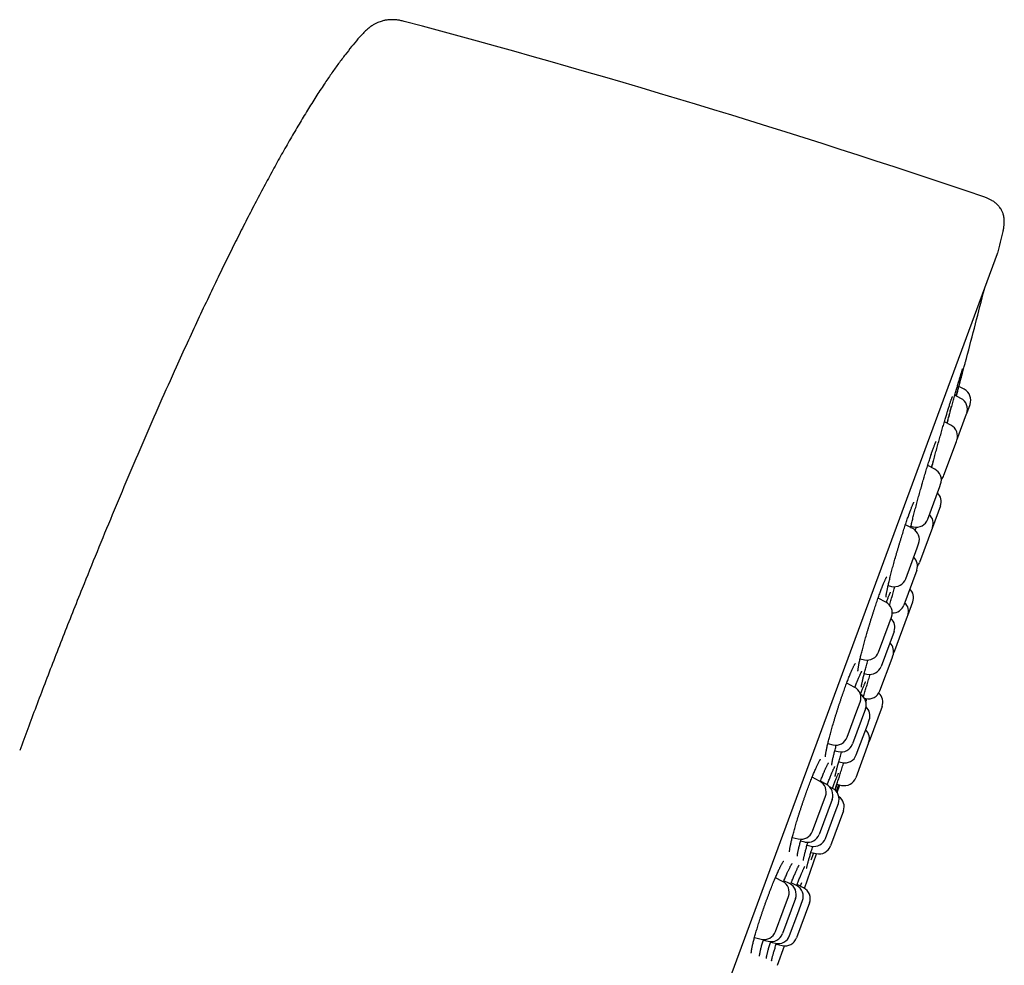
# Model space of a CAD drawing. Header units: millimetres. Extents: x 8 to 806, y 12 to 1720.
# Tile 127 of 128: x 765 to 806, y 1567 to 1606. Entities that reach past the tile are written whole.
import ezdxf

# ---------------------------------------------------------------- set-up
doc = ezdxf.new("R2010")
doc.units = ezdxf.units.MM

msp = doc.modelspace()

# ---------------------------------------------------------------- linework, layer by layer
at = {"color": 7, "linetype": 'Continuous', "lineweight": 30}
for p, q in [((782.436, 1534.474), (805.244, 1596.302)), ((803.877, 1590.741), (803.658, 1590.854)), ((803.741, 1590.37), (803.495, 1590.497)), ((803.981, 1589.753), (804.117, 1590.123)), ((803.575, 1588.652), (803.977, 1589.742)), ((803.977, 1589.742), (803.981, 1589.753)), ((803.335, 1589.27), (803.066, 1589.408)), ((803.046, 1587.219), (803.559, 1588.609)), ((803.559, 1588.609), (803.575, 1588.652)), ((802.672, 1587.473), (802.384, 1587.621)), ((802.383, 1585.422), (802.876, 1586.759)), ((802.876, 1586.759), (802.912, 1586.855)), ((802.904, 1585.967), (802.576, 1585.078)), ((801.772, 1585.034), (801.47, 1585.189)), ((801.698, 1585.133), (801.8, 1585.109)), ((802.576, 1585.078), (802.047, 1583.645)), ((801.95, 1584.249), (802.012, 1584.416)), ((801.484, 1582.984), (801.95, 1584.249)), ((801.935, 1583.339), (801.406, 1581.906)), ((800.763, 1582.702), (800.9, 1582.67)), ((800.663, 1582.027), (800.353, 1582.187)), ((801.566, 1581.472), (801.773, 1582.035)), ((801.557, 1581.448), (801.566, 1581.472)), ((800.375, 1579.977), (800.809, 1581.154)), ((800.809, 1581.154), (800.903, 1581.41)), ((801.037, 1580.039), (801.557, 1581.448)), ((801.007, 1580.826), (800.479, 1579.393)), ((799.617, 1579.704), (799.791, 1579.663)), ((800.429, 1578.39), (800.922, 1579.727)), ((800.922, 1579.727), (800.957, 1579.823)), ((799.788, 1579.104), (799.895, 1579.079)), ((799.378, 1578.544), (799.066, 1578.705)), ((799.486, 1577.569), (799.618, 1577.927)), ((799.788, 1578.089), (799.845, 1578.076)), ((799.834, 1578.079), (799.818, 1578.033)), ((799.09, 1576.494), (799.486, 1577.569)), ((799.835, 1577.648), (799.307, 1576.215)), ((800.514, 1577.753), (799.985, 1576.32)), ((799.912, 1576.989), (799.989, 1577.199)), ((799.46, 1575.766), (799.912, 1576.989)), ((798.296, 1576.23), (798.506, 1576.18)), ((799.965, 1576.266), (799.436, 1574.833)), ((799.974, 1576.293), (799.985, 1576.32)), ((798.58, 1575.935), (798.723, 1575.902)), ((798.742, 1575.484), (798.877, 1575.452)), ((797.956, 1574.691), (797.649, 1574.849)), ((798.229, 1574.563), (797.99, 1574.686)), ((798.487, 1574.396), (798.367, 1574.458)), ((798.669, 1574.562), (798.852, 1574.519)), ((798.678, 1574.223), (798.782, 1574.536)), ((798.469, 1573.945), (797.941, 1572.512)), ((798.023, 1573.602), (798.197, 1574.073)), ((797.668, 1572.64), (798.023, 1573.602)), ((798.199, 1572.346), (798.595, 1573.42)), ((798.933, 1573.47), (798.405, 1572.037)), ((798.595, 1573.42), (798.728, 1573.779)), ((796.839, 1572.384), (797.084, 1572.327)), ((797.18, 1572.24), (797.357, 1572.199)), ((797.446, 1572.072), (797.615, 1572.032)), ((797.346, 1570.296), (797.836, 1571.72)), ((797.603, 1571.774), (797.821, 1571.723)), ((796.441, 1570.584), (796.146, 1570.736)), ((796.729, 1570.496), (796.499, 1570.615)), ((797.018, 1570.414), (796.795, 1570.529)), ((797.303, 1570.32), (797.036, 1570.458)), ((797.211, 1570.531), (797.167, 1570.39)), ((796.969, 1569.879), (796.44, 1568.446)), ((796.463, 1569.374), (796.682, 1569.966)), ((797.063, 1569.265), (797.258, 1569.796)), ((796.153, 1568.533), (796.463, 1569.374)), ((797.544, 1569.703), (797.015, 1568.27)), ((796.73, 1568.363), (797.063, 1569.265)), ((795.293, 1568.285), (795.569, 1568.22)), ((795.649, 1568.181), (795.857, 1568.132)), ((795.945, 1568.097), (796.146, 1568.05)), ((796.181, 1568.015), (796.431, 1567.956)), ((796.234, 1567.148), (796.519, 1567.943))]:
    msp.add_line(p, q, dxfattribs=at)
at = {"color": 7, "linetype": 'Continuous', "lineweight": 30, "flags": 128}
msp.add_lwpolyline([(800.984, 1579.936), (801.01, 1579.979), (801.037, 1580.039)], dxfattribs=at)
at = {"color": 7, "linetype": 'Continuous', "lineweight": 30}
for centre, radius, start, end in [((686.065, 1249.795), 368.446, 71.21885, 75.07618), ((514.084, 1668.589), 300, 346.06114, 346.23394), ((805.056, 1596.371), 0.2, 339.7512, 346.0611), ((513.926, 1668.647), 300, 345.19732, 345.75779), ((803.648, 1590.296), 0.5, 339.7512, 62.7512), ((803.512, 1589.926), 0.5, 339.7512, 62.7512), ((803.106, 1588.825), 0.5, 339.7512, 62.7512), ((802.443, 1587.028), 0.5, 339.7512, 62.7512), ((802.577, 1587.392), 0.5, 316.9175, 339.7512), ((802.435, 1586.14), 0.5, 339.7512, 46.173), ((802.107, 1585.251), 0.5, 339.7512, 46.173), ((801.914, 1585.595), 0.5, 256.7512, 339.7512), ((801.543, 1584.59), 0.5, 339.7512, 62.7512), ((801.465, 1583.512), 0.5, 339.7512, 46.173), ((801.578, 1583.818), 0.5, 320.7015, 339.7512), ((801.015, 1583.157), 0.5, 256.7512, 339.7512), ((801.304, 1582.208), 0.5, 339.7512, 46.173), ((800.434, 1581.583), 0.5, 339.7512, 62.7512), ((800.937, 1582.079), 0.5, 269.9797, 339.7512), ((801.097, 1581.645), 0.5, 339.7512, 46.173), ((800.538, 1580.999), 0.5, 339.7512, 46.173), ((800.488, 1579.996), 0.5, 339.7512, 46.173), ((799.905, 1580.15), 0.5, 256.7512, 339.7512), ((800.01, 1579.566), 0.5, 256.7512, 339.7512), ((799.149, 1578.1), 0.5, 339.7512, 62.7512), ((799.366, 1577.821), 0.5, 339.7512, 58.5924), ((799.959, 1578.563), 0.5, 256.7512, 339.7512), ((800.044, 1577.926), 0.5, 339.7512, 47.5503), ((799.52, 1577.372), 0.5, 339.7512, 47.2679), ((799.496, 1576.439), 0.5, 339.7512, 46.173), ((798.621, 1576.667), 0.5, 256.7512, 339.7512), ((798.838, 1576.388), 0.5, 256.7512, 339.7512), ((798.991, 1575.939), 0.5, 256.7512, 339.7512), ((797.728, 1574.246), 0.5, 339.7512, 62.7512), ((798.967, 1575.006), 0.5, 256.7512, 339.7512), ((798, 1574.118), 0.5, 339.7512, 62.7512), ((798.258, 1573.952), 0.5, 339.7512, 62.7512), ((798.464, 1573.643), 0.5, 339.7512, 55.4446), ((797.199, 1572.813), 0.5, 256.7512, 339.7512), ((797.472, 1572.685), 0.5, 256.7512, 339.7512), ((797.73, 1572.519), 0.5, 256.7512, 339.7512), ((797.936, 1572.21), 0.5, 256.7512, 339.7512), ((796.212, 1570.139), 0.5, 339.7512, 62.7512), ((796.5, 1570.052), 0.5, 339.7512, 62.7512), ((796.789, 1569.969), 0.5, 339.7512, 62.7512), ((797.074, 1569.876), 0.5, 339.7512, 62.7512), ((795.684, 1568.706), 0.5, 256.7512, 339.7512), ((795.971, 1568.619), 0.5, 256.7512, 339.7512), ((796.261, 1568.536), 0.5, 256.7512, 339.7512), ((796.546, 1568.443), 0.5, 256.7512, 339.7512)]:
    msp.add_arc(centre, radius, start, end, dxfattribs=at)
for points, knots in [([(780.953, 1605.813), (780.899, 1605.826), (780.798, 1605.85), (780.654, 1605.872), (780.527, 1605.881), (780.417, 1605.882), (780.323, 1605.876), (780.244, 1605.867), (780.176, 1605.856), (780.112, 1605.843), (780.042, 1605.825), (779.959, 1605.799), (779.865, 1605.763), (779.761, 1605.714), (779.647, 1605.648), (779.523, 1605.563), (779.392, 1605.454), (779.309, 1605.367), (779.264, 1605.321)], [0, 0, 0, 0, 0.089237, 0.167198, 0.235136, 0.294016, 0.344544, 0.387207, 0.422321, 0.454319, 0.493229, 0.539532, 0.593421, 0.655281, 0.725748, 0.805764, 0.896623, 1, 1, 1, 1]), ([(779.265, 1605.32), (779.195, 1605.244), (779.034, 1605.068), (778.791, 1604.775), (778.527, 1604.44), (778.259, 1604.082), (777.986, 1603.7), (777.69, 1603.267), (777.371, 1602.78), (777.029, 1602.238), (776.682, 1601.666), (776.33, 1601.067), (775.973, 1600.442), (775.612, 1599.792), (775.248, 1599.119), (774.88, 1598.424), (774.51, 1597.708), (774.138, 1596.973), (773.764, 1596.221), (773.365, 1595.405), (772.944, 1594.526), (772.5, 1593.583), (772.057, 1592.625), (771.537, 1591.483), (770.945, 1590.157), (770.286, 1588.647), (769.636, 1587.128), (768.998, 1585.607), (768.374, 1584.093), (767.832, 1582.754), (767.368, 1581.591), (766.979, 1580.606), (766.602, 1579.636), (766.235, 1578.684), (765.88, 1577.753), (765.538, 1576.844), (765.317, 1576.245), (765.208, 1575.95)], [0, 0, 0, 0, 0.009465, 0.021944, 0.034928, 0.048618, 0.062996, 0.078042, 0.096797, 0.116433, 0.136912, 0.158194, 0.180238, 0.203004, 0.226449, 0.25053, 0.275205, 0.300431, 0.326163, 0.352359, 0.383766, 0.415682, 0.448035, 0.480752, 0.530851, 0.581361, 0.632024, 0.682585, 0.732786, 0.782368, 0.815283, 0.847721, 0.879603, 0.910852, 0.941387, 0.971129, 1, 1, 1, 1]), ([(805.467, 1597.201), (805.477, 1597.247), (805.497, 1597.334), (805.514, 1597.457), (805.52, 1597.566), (805.519, 1597.662), (805.512, 1597.751), (805.498, 1597.833), (805.48, 1597.906), (805.46, 1597.966), (805.437, 1598.023), (805.408, 1598.083), (805.368, 1598.152), (805.313, 1598.227), (805.24, 1598.308), (805.145, 1598.391), (805.039, 1598.463), (804.927, 1598.525), (804.814, 1598.577), (804.731, 1598.607), (804.688, 1598.623)], [0, 0, 0, 0, 0.077515, 0.145428, 0.204956, 0.257139, 0.302834, 0.351852, 0.392783, 0.426285, 0.456358, 0.492772, 0.536186, 0.587015, 0.646076, 0.714695, 0.79478, 0.855773, 0.923849, 1, 1, 1, 1]), ([(803.728, 1591.112), (803.73, 1591.119), (803.745, 1591.174), (803.771, 1591.271), (803.806, 1591.399), (803.838, 1591.517), (803.867, 1591.624), (803.893, 1591.718), (803.915, 1591.8), (803.933, 1591.869), (803.948, 1591.924), (803.96, 1591.965), (803.967, 1591.99), (803.97, 1592.002), (803.969, 1592), (803.969, 1592)], [0, 0, 0, 0, 0.014035, 0.100063, 0.18609, 0.274631, 0.363173, 0.449025, 0.534877, 0.623241, 0.711606, 0.797224, 0.88284, 0.970948, 1, 1, 1, 1]), ([(803.819, 1591.534), (803.818, 1591.531), (803.813, 1591.509), (803.798, 1591.445), (803.773, 1591.339), (803.741, 1591.21), (803.703, 1591.061), (803.659, 1590.893), (803.611, 1590.707), (803.573, 1590.564), (803.551, 1590.482), (803.548, 1590.47)], [0, 0, 0, 0, 0.022107, 0.158368, 0.294308, 0.430676, 0.566611, 0.703125, 0.840075, 0.976589, 1, 1, 1, 1]), ([(803.774, 1591.456), (803.777, 1591.465), (803.784, 1591.489), (803.795, 1591.52), (803.804, 1591.549), (803.811, 1591.57), (803.815, 1591.581), (803.817, 1591.586), (803.817, 1591.586), (803.817, 1591.586)], [0, 0, 0, 0, 0.1151878, 0.3190458, 0.5189785, 0.6901283, 0.8418051, 0.9646408, 1, 1, 1, 1]), ([(803.579, 1590.793), (803.581, 1590.799), (803.6, 1590.867), (803.636, 1590.99), (803.682, 1591.149), (803.723, 1591.287), (803.755, 1591.393), (803.77, 1591.443), (803.776, 1591.463)], [0, 0, 0, 0, 0.021229, 0.230364, 0.440172, 0.649313, 0.858017, 1, 1, 1, 1]), ([(803.179, 1589.35), (803.194, 1589.406), (803.23, 1589.538), (803.287, 1589.748), (803.35, 1589.977), (803.412, 1590.198), (803.471, 1590.409), (803.527, 1590.609), (803.562, 1590.731), (803.579, 1590.793)], [0, 0, 0, 0, 0.110147, 0.260699, 0.41172, 0.562254, 0.708028, 0.854232, 1, 1, 1, 1]), ([(803.553, 1590.467), (803.557, 1590.482), (803.575, 1590.551), (803.607, 1590.669), (803.649, 1590.822), (803.689, 1590.97), (803.715, 1591.065), (803.728, 1591.112)], [0, 0, 0, 0, 0.065004, 0.29568, 0.526359, 0.763182, 1, 1, 1, 1]), ([(803.205, 1589.868), (803.206, 1589.874), (803.217, 1589.909), (803.236, 1589.968), (803.26, 1590.045), (803.283, 1590.116), (803.304, 1590.182), (803.324, 1590.242), (803.342, 1590.295), (803.358, 1590.341), (803.372, 1590.38), (803.384, 1590.41), (803.392, 1590.431), (803.398, 1590.443), (803.4, 1590.449), (803.4, 1590.449), (803.4, 1590.449)], [0, 0, 0, 0, 0.017235, 0.103408, 0.190021, 0.276983, 0.36416, 0.45133, 0.538194, 0.624385, 0.709379, 0.792365, 0.862645, 0.925528, 0.97871, 1, 1, 1, 1]), ([(803.342, 1590.04), (803.342, 1590.04), (803.332, 1589.995), (803.305, 1589.886), (803.262, 1589.713), (803.217, 1589.535), (803.184, 1589.411), (803.17, 1589.355)], [0, 0, 0, 0, 0.000284, 0.261356, 0.523573, 0.786628, 1, 1, 1, 1]), ([(802.547, 1587.537), (802.552, 1587.555), (802.574, 1587.639), (802.617, 1587.802), (802.676, 1588.024), (802.739, 1588.252), (802.802, 1588.483), (802.866, 1588.713), (802.931, 1588.939), (802.993, 1589.159), (803.054, 1589.367), (803.11, 1589.557), (803.145, 1589.671), (803.161, 1589.725)], [0, 0, 0, 0, 0.025946, 0.124977, 0.224107, 0.323552, 0.422679, 0.521661, 0.620953, 0.719924, 0.816581, 0.913529, 1, 1, 1, 1]), ([(803.16, 1589.72), (803.161, 1589.725), (803.164, 1589.735), (803.167, 1589.746), (803.169, 1589.752)], [0, 0, 0, 0, 0.422742, 1, 1, 1, 1]), ([(803.169, 1589.752), (803.174, 1589.768), (803.186, 1589.808), (803.198, 1589.845), (803.205, 1589.868)], [0, 0, 0, 0, 0.397536, 1, 1, 1, 1]), ([(802.503, 1587.996), (802.508, 1588.011), (802.523, 1588.055), (802.546, 1588.124), (802.572, 1588.201), (802.596, 1588.273), (802.62, 1588.339), (802.642, 1588.399), (802.662, 1588.452), (802.68, 1588.499), (802.696, 1588.538), (802.708, 1588.569), (802.718, 1588.59), (802.725, 1588.603), (802.728, 1588.609), (802.728, 1588.609), (802.728, 1588.609)], [0, 0, 0, 0, 0.043978, 0.127204, 0.210674, 0.294496, 0.378551, 0.462633, 0.54643, 0.629559, 0.711467, 0.791329, 0.859002, 0.920139, 0.973075, 1, 1, 1, 1]), ([(802.171, 1586.909), (802.182, 1586.946), (802.204, 1587.023), (802.238, 1587.138), (802.273, 1587.254), (802.307, 1587.369), (802.341, 1587.481), (802.375, 1587.589), (802.407, 1587.695), (802.439, 1587.795), (802.469, 1587.89), (802.49, 1587.956), (802.501, 1587.99), (802.503, 1587.996)], [0, 0, 0, 0, 0.092236, 0.191473, 0.291092, 0.390932, 0.490805, 0.59051, 0.689894, 0.788823, 0.887186, 0.978774, 1, 1, 1, 1]), ([(802.603, 1587.813), (802.603, 1587.812), (802.588, 1587.751), (802.565, 1587.661), (802.54, 1587.568), (802.534, 1587.544)], [0, 0, 0, 0, 0.008324, 0.747923, 1, 1, 1, 1]), ([(801.968, 1586.188), (801.978, 1586.224), (802.008, 1586.335), (802.061, 1586.525), (802.119, 1586.731), (802.156, 1586.858), (802.171, 1586.91)], [0, 0, 0, 0, 0.153611, 0.470461, 0.786294, 1, 1, 1, 1]), ([(800.677, 1582.228), (800.677, 1582.228), (800.677, 1582.228), (800.677, 1582.235), (800.678, 1582.248), (800.68, 1582.268), (800.684, 1582.297), (800.689, 1582.334), (800.696, 1582.379), (800.706, 1582.431), (800.717, 1582.49), (800.731, 1582.556), (800.747, 1582.628), (800.764, 1582.706), (800.783, 1582.788), (800.804, 1582.875), (800.827, 1582.967), (800.851, 1583.064), (800.877, 1583.166), (800.905, 1583.273), (800.934, 1583.382), (800.964, 1583.496), (800.996, 1583.611), (801.028, 1583.728), (801.061, 1583.846), (801.095, 1583.965), (801.129, 1584.083), (801.164, 1584.201), (801.199, 1584.319), (801.234, 1584.436), (801.269, 1584.553), (801.305, 1584.67), (801.341, 1584.785), (801.377, 1584.899), (801.412, 1585.01), (801.447, 1585.119), (801.481, 1585.223), (801.515, 1585.324), (801.547, 1585.42), (801.578, 1585.509), (801.603, 1585.579), (801.626, 1585.646), (801.65, 1585.711), (801.676, 1585.782), (801.702, 1585.848), (801.725, 1585.908), (801.747, 1585.962), (801.767, 1586.009), (801.784, 1586.048), (801.799, 1586.079), (801.81, 1586.1), (801.817, 1586.114), (801.821, 1586.121), (801.822, 1586.121), (801.822, 1586.121)], [0, 0, 0, 0, 0.006595, 0.018887, 0.033052, 0.048994, 0.066448, 0.085066, 0.104514, 0.124516, 0.144865, 0.16541, 0.186041, 0.206669, 0.227233, 0.247656, 0.268225, 0.289044, 0.310073, 0.331269, 0.352583, 0.373964, 0.395353, 0.416688, 0.437918, 0.459004, 0.479912, 0.500618, 0.521209, 0.541993, 0.562931, 0.584003, 0.60518, 0.62643, 0.647717, 0.668996, 0.690227, 0.711377, 0.732417, 0.753321, 0.77291, 0.783766, 0.804257, 0.824795, 0.845394, 0.866007, 0.886558, 0.906951, 0.927047, 0.946642, 0.963316, 0.978504, 0.991863, 1, 1, 1, 1]), ([(801.685, 1585.079), (801.686, 1585.082), (801.692, 1585.109), (801.705, 1585.165), (801.725, 1585.247), (801.746, 1585.335), (801.769, 1585.428), (801.793, 1585.526), (801.82, 1585.629), (801.847, 1585.736), (801.876, 1585.846), (801.906, 1585.959), (801.937, 1586.074), (801.958, 1586.151), (801.968, 1586.189)], [0, 0, 0, 0, 0.011906, 0.100114, 0.187676, 0.275599, 0.364624, 0.454583, 0.545296, 0.636561, 0.72816, 0.819868, 0.911387, 1, 1, 1, 1]), ([(801.877, 1584.956), (801.885, 1584.981), (801.899, 1585.03), (801.913, 1585.077), (801.92, 1585.1)], [0, 0, 0, 0, 0.521417, 1, 1, 1, 1]), ([(799.528, 1579.199), (799.528, 1579.199), (799.528, 1579.2), (799.528, 1579.21), (799.529, 1579.226), (799.531, 1579.25), (799.535, 1579.282), (799.54, 1579.322), (799.548, 1579.369), (799.558, 1579.424), (799.57, 1579.487), (799.584, 1579.555), (799.6, 1579.629), (799.619, 1579.709), (799.638, 1579.794), (799.66, 1579.883), (799.684, 1579.977), (799.709, 1580.075), (799.736, 1580.178), (799.765, 1580.285), (799.795, 1580.396), (799.827, 1580.51), (799.86, 1580.626), (799.894, 1580.744), (799.928, 1580.862), (799.964, 1580.981), (799.999, 1581.1), (800.035, 1581.217), (800.071, 1581.334), (800.108, 1581.45), (800.145, 1581.566), (800.182, 1581.681), (800.219, 1581.794), (800.256, 1581.906), (800.293, 1582.015), (800.33, 1582.121), (800.365, 1582.223), (800.4, 1582.321), (800.434, 1582.414), (800.466, 1582.502), (800.49, 1582.565), (800.508, 1582.612), (800.526, 1582.658), (800.55, 1582.718), (800.576, 1582.784), (800.602, 1582.843), (800.625, 1582.897), (800.646, 1582.944), (800.666, 1582.983), (800.681, 1583.014), (800.694, 1583.036), (800.702, 1583.05), (800.707, 1583.058), (800.708, 1583.058), (800.708, 1583.058)], [0, 0, 0, 0, 0.011146, 0.024214, 0.039046, 0.055506, 0.073333, 0.092214, 0.111855, 0.132016, 0.15251, 0.173198, 0.193978, 0.214763, 0.23549, 0.256063, 0.276668, 0.297534, 0.318625, 0.339897, 0.361303, 0.382793, 0.404312, 0.425791, 0.44718, 0.468434, 0.489517, 0.510401, 0.531087, 0.551925, 0.572925, 0.594066, 0.615323, 0.636662, 0.658048, 0.679439, 0.700789, 0.722061, 0.743223, 0.764246, 0.785104, 0.790885, 0.801796, 0.822322, 0.842875, 0.86345, 0.883973, 0.90435, 0.924446, 0.944063, 0.96087, 0.976297, 0.990038, 1, 1, 1, 1]), ([(800.688, 1582.009), (800.69, 1582.015), (800.702, 1582.047), (800.722, 1582.099), (800.747, 1582.165), (800.77, 1582.224), (800.792, 1582.277), (800.811, 1582.323), (800.829, 1582.361), (800.843, 1582.391), (800.853, 1582.412), (800.86, 1582.425), (800.864, 1582.431), (800.864, 1582.431), (800.864, 1582.431)], [0, 0, 0, 0, 0.025435, 0.128399, 0.231692, 0.335104, 0.438247, 0.540647, 0.641611, 0.740102, 0.823711, 0.899477, 0.965508, 1, 1, 1, 1]), ([(800.825, 1581.895), (800.828, 1581.906), (800.839, 1581.95), (800.862, 1582.031), (800.891, 1582.138), (800.921, 1582.245), (800.942, 1582.318), (800.952, 1582.353)], [0, 0, 0, 0, 0.077876, 0.311607, 0.546677, 0.782534, 1, 1, 1, 1]), ([(800.951, 1582.35), (800.962, 1582.389), (800.99, 1582.489), (801.021, 1582.595), (801.04, 1582.661)], [0, 0, 0, 0, 0.380426, 1, 1, 1, 1]), ([(798.198, 1575.686), (798.198, 1575.686), (798.198, 1575.686), (798.198, 1575.693), (798.198, 1575.707), (798.199, 1575.729), (798.202, 1575.759), (798.207, 1575.796), (798.214, 1575.842), (798.224, 1575.895), (798.235, 1575.955), (798.249, 1576.022), (798.264, 1576.095), (798.282, 1576.174), (798.302, 1576.257), (798.324, 1576.346), (798.348, 1576.438), (798.373, 1576.534), (798.4, 1576.635), (798.429, 1576.741), (798.46, 1576.85), (798.492, 1576.963), (798.526, 1577.078), (798.561, 1577.195), (798.597, 1577.313), (798.633, 1577.432), (798.671, 1577.551), (798.708, 1577.668), (798.746, 1577.785), (798.784, 1577.9), (798.822, 1578.015), (798.86, 1578.129), (798.899, 1578.242), (798.938, 1578.353), (798.977, 1578.461), (799.015, 1578.567), (799.052, 1578.669), (799.089, 1578.768), (799.125, 1578.861), (799.16, 1578.95), (799.193, 1579.033), (799.217, 1579.092), (799.235, 1579.136), (799.253, 1579.178), (799.277, 1579.233), (799.304, 1579.293), (799.329, 1579.347), (799.352, 1579.394), (799.373, 1579.434), (799.39, 1579.466), (799.404, 1579.488), (799.413, 1579.504), (799.419, 1579.512), (799.422, 1579.515), (799.421, 1579.514), (799.421, 1579.514)], [0, 0, 0, 0, 0.007804, 0.020439, 0.034768, 0.050724, 0.068104, 0.086631, 0.106025, 0.126037, 0.146471, 0.167174, 0.188031, 0.208951, 0.229855, 0.25069, 0.271358, 0.292066, 0.313033, 0.334222, 0.35559, 0.377091, 0.398673, 0.420282, 0.441848, 0.463319, 0.484653, 0.505812, 0.52677, 0.547537, 0.568457, 0.589538, 0.61076, 0.632097, 0.653514, 0.674976, 0.696437, 0.717851, 0.73918, 0.760388, 0.781443, 0.802317, 0.807835, 0.818785, 0.839299, 0.859814, 0.88029, 0.90064, 0.920738, 0.940401, 0.957409, 0.973152, 0.987334, 0.99981, 1, 1, 1, 1]), ([(799.667, 1578.543), (799.667, 1578.543), (799.667, 1578.542), (799.667, 1578.546), (799.668, 1578.556), (799.67, 1578.573), (799.674, 1578.597), (799.679, 1578.63), (799.686, 1578.671), (799.696, 1578.72), (799.708, 1578.775), (799.722, 1578.838), (799.738, 1578.906), (799.756, 1578.981), (799.776, 1579.06), (799.798, 1579.145), (799.821, 1579.234), (799.846, 1579.328), (799.873, 1579.427), (799.902, 1579.53), (799.923, 1579.606), (799.935, 1579.649), (799.937, 1579.654)], [0, 0, 0, 0, 0.003894, 0.036547, 0.074792, 0.118609, 0.167365, 0.220038, 0.275545, 0.332967, 0.391607, 0.450964, 0.510679, 0.570484, 0.630158, 0.689577, 0.748656, 0.808365, 0.868745, 0.929681, 0.991047, 1, 1, 1, 1]), ([(799.403, 1578.526), (799.411, 1578.547), (799.43, 1578.599), (799.459, 1578.673), (799.481, 1578.73), (799.497, 1578.771), (799.514, 1578.813), (799.537, 1578.872), (799.564, 1578.937), (799.589, 1578.995), (799.612, 1579.048), (799.633, 1579.093), (799.652, 1579.131), (799.667, 1579.161), (799.678, 1579.182), (799.686, 1579.194), (799.69, 1579.201), (799.69, 1579.201), (799.69, 1579.201)], [0, 0, 0, 0, 0.0555105, 0.1348792, 0.2086228, 0.2211573, 0.2623976, 0.3400159, 0.4177438, 0.4955673, 0.5732031, 0.6502926, 0.7263055, 0.8004539, 0.8635482, 0.9210316, 0.971676, 1, 1, 1, 1]), ([(799.784, 1578.24), (799.793, 1578.274), (799.82, 1578.368), (799.87, 1578.538), (799.932, 1578.746), (799.985, 1578.925), (800.019, 1579.035), (800.03, 1579.07)], [0, 0, 0, 0, 0.140231, 0.387332, 0.635411, 0.884301, 1, 1, 1, 1]), ([(799.632, 1578.241), (799.633, 1578.244), (799.644, 1578.275), (799.664, 1578.329), (799.692, 1578.404), (799.719, 1578.472), (799.743, 1578.535), (799.766, 1578.591), (799.787, 1578.64), (799.805, 1578.682), (799.82, 1578.715), (799.831, 1578.739), (799.839, 1578.755), (799.844, 1578.764), (799.845, 1578.765), (799.845, 1578.766)], [0, 0, 0, 0, 0.009396, 0.102049, 0.194977, 0.288003, 0.38084, 0.473196, 0.564692, 0.654815, 0.742824, 0.818469, 0.887724, 0.948515, 1, 1, 1, 1]), ([(799.754, 1578.136), (799.756, 1578.143), (799.766, 1578.178), (799.777, 1578.216), (799.785, 1578.245)], [0, 0, 0, 0, 0.21911, 1, 1, 1, 1]), ([(799.849, 1577.936), (799.85, 1577.938), (799.864, 1577.983), (799.878, 1578.027), (799.892, 1578.068)], [0, 0, 0, 0, 0.041375, 1, 1, 1, 1]), ([(798.456, 1575.348), (798.456, 1575.348), (798.456, 1575.348), (798.456, 1575.353), (798.457, 1575.365), (798.459, 1575.384), (798.463, 1575.412), (798.468, 1575.447), (798.476, 1575.49), (798.486, 1575.541), (798.498, 1575.599), (798.513, 1575.664), (798.53, 1575.735), (798.548, 1575.811), (798.569, 1575.893), (798.592, 1575.979), (798.616, 1576.07), (798.633, 1576.134), (798.643, 1576.169), (798.644, 1576.171)], [0, 0, 0, 0, 0.016027, 0.057667, 0.105707, 0.159973, 0.219685, 0.283726, 0.350952, 0.420387, 0.491278, 0.563065, 0.635334, 0.707778, 0.780108, 0.852171, 0.923632, 0.995432, 1, 1, 1, 1]), ([(798.594, 1574.878), (798.594, 1574.878), (798.594, 1574.877), (798.595, 1574.882), (798.596, 1574.892), (798.599, 1574.909), (798.603, 1574.935), (798.61, 1574.968), (798.619, 1575.01), (798.63, 1575.058), (798.643, 1575.114), (798.659, 1575.176), (798.676, 1575.244), (798.696, 1575.317), (798.718, 1575.397), (798.742, 1575.483), (798.767, 1575.574), (798.795, 1575.67), (798.824, 1575.77), (798.846, 1575.845), (798.858, 1575.887), (798.86, 1575.892)], [0, 0, 0, 0, 0.007694, 0.042929, 0.084369, 0.13181, 0.184336, 0.240649, 0.299493, 0.359871, 0.421086, 0.482669, 0.544085, 0.605737, 0.668314, 0.731656, 0.79561, 0.860018, 0.924713, 0.98953, 1, 1, 1, 1]), ([(796.728, 1571.795), (796.728, 1571.796), (796.728, 1571.796), (796.727, 1571.804), (796.728, 1571.819), (796.729, 1571.841), (796.732, 1571.872), (796.738, 1571.91), (796.745, 1571.957), (796.754, 1572.01), (796.766, 1572.071), (796.781, 1572.139), (796.797, 1572.213), (796.816, 1572.292), (796.837, 1572.376), (796.86, 1572.465), (796.884, 1572.558), (796.911, 1572.654), (796.939, 1572.755), (796.97, 1572.86), (797.002, 1572.969), (797.035, 1573.081), (797.07, 1573.196), (797.107, 1573.313), (797.144, 1573.431), (797.183, 1573.549), (797.222, 1573.668), (797.261, 1573.786), (797.301, 1573.902), (797.34, 1574.017), (797.38, 1574.13), (797.42, 1574.243), (797.46, 1574.354), (797.501, 1574.463), (797.541, 1574.571), (797.581, 1574.675), (797.62, 1574.776), (797.659, 1574.873), (797.696, 1574.965), (797.732, 1575.052), (797.767, 1575.134), (797.798, 1575.205), (797.822, 1575.26), (797.846, 1575.311), (797.87, 1575.363), (797.897, 1575.417), (797.922, 1575.466), (797.944, 1575.507), (797.963, 1575.541), (797.979, 1575.566), (797.99, 1575.582), (797.997, 1575.591), (798.001, 1575.595), (798, 1575.594), (798, 1575.594)], [0, 0, 0, 0, 0.009014, 0.021851, 0.03633, 0.052382, 0.069815, 0.088369, 0.10778, 0.127817, 0.148289, 0.169049, 0.189982, 0.210996, 0.232015, 0.252978, 0.273848, 0.294584, 0.315489, 0.336634, 0.35798, 0.379483, 0.401093, 0.422759, 0.444416, 0.466004, 0.487476, 0.508789, 0.529912, 0.550822, 0.571658, 0.592711, 0.613916, 0.635251, 0.656683, 0.678178, 0.699697, 0.721186, 0.742604, 0.763911, 0.785071, 0.806048, 0.822814, 0.833792, 0.85426, 0.874689, 0.89502, 0.915141, 0.934888, 0.954027, 0.970044, 0.984606, 0.997543, 1, 1, 1, 1]), ([(797.984, 1574.671), (797.99, 1574.688), (798.009, 1574.736), (798.039, 1574.813), (798.074, 1574.9), (798.106, 1574.979), (798.13, 1575.035), (798.148, 1575.077), (798.166, 1575.119), (798.189, 1575.173), (798.216, 1575.232), (798.241, 1575.284), (798.263, 1575.33), (798.283, 1575.368), (798.299, 1575.398), (798.312, 1575.419), (798.321, 1575.432), (798.326, 1575.44), (798.326, 1575.44), (798.326, 1575.44)], [0, 0, 0, 0, 0.0378118, 0.1118775, 0.1855286, 0.2586549, 0.3264325, 0.3467157, 0.3847517, 0.4560386, 0.5273324, 0.5984886, 0.6691993, 0.7390021, 0.8072101, 0.8657281, 0.91945, 0.9672956, 1, 1, 1, 1]), ([(798.595, 1574.316), (798.607, 1574.357), (798.634, 1574.446), (798.682, 1574.606), (798.738, 1574.789), (798.799, 1574.986), (798.865, 1575.195), (798.914, 1575.349), (798.941, 1575.433), (798.944, 1575.443)], [0, 0, 0, 0, 0.142691, 0.309393, 0.476626, 0.643335, 0.810682, 0.978576, 1, 1, 1, 1]), ([(798.266, 1574.538), (798.268, 1574.544), (798.277, 1574.568), (798.297, 1574.62), (798.325, 1574.694), (798.358, 1574.777), (798.389, 1574.856), (798.419, 1574.93), (798.447, 1574.998), (798.473, 1575.06), (798.497, 1575.116), (798.52, 1575.165), (798.539, 1575.206), (798.555, 1575.239), (798.568, 1575.264), (798.577, 1575.28), (798.582, 1575.288), (798.585, 1575.292), (798.584, 1575.291), (798.584, 1575.291)], [0, 0, 0, 0, 0.0156793, 0.0544485, 0.1279003, 0.2015888, 0.2756306, 0.3499412, 0.4243981, 0.4987832, 0.5728438, 0.6462613, 0.7186004, 0.7892397, 0.8500228, 0.9058779, 0.9553797, 0.9966045, 1, 1, 1, 1]), ([(798.485, 1574.397), (798.49, 1574.409), (798.505, 1574.449), (798.529, 1574.515), (798.559, 1574.593), (798.587, 1574.666), (798.613, 1574.733), (798.638, 1574.795), (798.66, 1574.85), (798.68, 1574.898), (798.698, 1574.939), (798.712, 1574.971), (798.723, 1574.994), (798.731, 1575.009), (798.735, 1575.018), (798.736, 1575.018), (798.736, 1575.019)], [0, 0, 0, 0, 0.032173, 0.115119, 0.198439, 0.282025, 0.365731, 0.449301, 0.532483, 0.614947, 0.696245, 0.775711, 0.843989, 0.906209, 0.960224, 1, 1, 1, 1]), ([(798.657, 1574.586), (798.657, 1574.586), (798.644, 1574.539), (798.618, 1574.454), (798.591, 1574.363), (798.581, 1574.33)], [0, 0, 0, 0, 0.006167, 0.645655, 1, 1, 1, 1]), ([(798.738, 1574.546), (798.733, 1574.53), (798.707, 1574.457), (798.675, 1574.363), (798.65, 1574.295), (798.641, 1574.271)], [0, 0, 0, 0, 0.15006, 0.7015774, 1, 1, 1, 1]), ([(797.046, 1571.619), (797.046, 1571.619), (797.046, 1571.618), (797.046, 1571.622), (797.046, 1571.631), (797.047, 1571.648), (797.05, 1571.672), (797.055, 1571.704), (797.062, 1571.745), (797.071, 1571.793), (797.083, 1571.848), (797.097, 1571.91), (797.113, 1571.979), (797.131, 1572.054), (797.152, 1572.134), (797.174, 1572.219), (797.191, 1572.28), (797.201, 1572.315), (797.201, 1572.317)], [0, 0, 0, 0, 0.0020082, 0.045841, 0.0963342, 0.1536022, 0.2171084, 0.2858408, 0.358619, 0.434347, 0.512128, 0.5912708, 0.6712526, 0.7516772, 0.8322309, 0.9126303, 0.9927185, 1, 1, 1, 1]), ([(797.292, 1571.438), (797.292, 1571.438), (797.292, 1571.438), (797.292, 1571.442), (797.293, 1571.453), (797.296, 1571.472), (797.3, 1571.498), (797.307, 1571.532), (797.315, 1571.574), (797.326, 1571.623), (797.34, 1571.68), (797.356, 1571.742), (797.374, 1571.811), (797.394, 1571.885), (797.416, 1571.965), (797.44, 1572.051), (797.461, 1572.126), (797.475, 1572.174), (797.48, 1572.19)], [0, 0, 0, 0, 0.0122075, 0.0555859, 0.1059987, 0.1632267, 0.2263124, 0.2938882, 0.364582, 0.4372635, 0.5111001, 0.5855133, 0.6600922, 0.7343153, 0.8091704, 0.8850589, 0.961802, 1, 1, 1, 1]), ([(797.428, 1571.129), (797.428, 1571.129), (797.428, 1571.128), (797.428, 1571.133), (797.43, 1571.143), (797.433, 1571.161), (797.439, 1571.187), (797.447, 1571.221), (797.457, 1571.262), (797.47, 1571.311), (797.484, 1571.366), (797.502, 1571.428), (797.521, 1571.496), (797.542, 1571.569), (797.565, 1571.648), (797.591, 1571.733), (797.618, 1571.824), (797.648, 1571.919), (797.668, 1571.986), (797.68, 1572.022), (797.68, 1572.023)], [0, 0, 0, 0, 0.0102725, 0.0480517, 0.0929102, 0.1445171, 0.2016885, 0.2628618, 0.3266063, 0.3918511, 0.4578729, 0.5242033, 0.590473, 0.6564364, 0.7233685, 0.7911111, 0.8595147, 0.9284202, 0.9976595, 1, 1, 1, 1]), ([(795.162, 1567.646), (795.162, 1567.646), (795.162, 1567.645), (795.162, 1567.65), (795.162, 1567.659), (795.163, 1567.677), (795.165, 1567.702), (795.169, 1567.736), (795.175, 1567.777), (795.184, 1567.826), (795.195, 1567.882), (795.208, 1567.945), (795.224, 1568.015), (795.242, 1568.091), (795.262, 1568.172), (795.285, 1568.258), (795.31, 1568.348), (795.336, 1568.442), (795.365, 1568.54), (795.395, 1568.641), (795.427, 1568.747), (795.461, 1568.856), (795.497, 1568.969), (795.534, 1569.083), (795.572, 1569.2), (795.612, 1569.318), (795.652, 1569.436), (795.693, 1569.555), (795.735, 1569.672), (795.776, 1569.787), (795.818, 1569.901), (795.859, 1570.013), (795.901, 1570.124), (795.943, 1570.234), (795.985, 1570.341), (796.027, 1570.446), (796.068, 1570.549), (796.109, 1570.647), (796.148, 1570.742), (796.187, 1570.832), (796.224, 1570.916), (796.26, 1570.995), (796.293, 1571.068), (796.32, 1571.124), (796.346, 1571.175), (796.37, 1571.223), (796.396, 1571.273), (796.421, 1571.317), (796.442, 1571.353), (796.46, 1571.381), (796.473, 1571.401), (796.483, 1571.413), (796.488, 1571.419), (796.488, 1571.419), (796.488, 1571.419)], [0, 0, 0, 0, 0.001599, 0.013417, 0.026839, 0.041863, 0.058383, 0.076189, 0.095025, 0.114645, 0.134837, 0.155429, 0.176287, 0.197304, 0.218396, 0.239486, 0.260519, 0.281458, 0.302226, 0.323136, 0.344291, 0.365651, 0.387175, 0.408813, 0.430514, 0.452218, 0.473859, 0.49539, 0.516768, 0.537959, 0.558939, 0.579806, 0.60087, 0.62209, 0.643442, 0.664897, 0.686418, 0.707969, 0.729492, 0.750946, 0.772289, 0.79348, 0.814481, 0.83462, 0.845616, 0.866022, 0.886352, 0.906527, 0.92641, 0.945802, 0.962415, 0.977729, 0.991517, 1, 1, 1, 1]), ([(797.712, 1571.749), (797.693, 1571.697), (797.652, 1571.589), (797.618, 1571.499), (797.6, 1571.452)], [0, 0, 0, 0, 0.4820968, 1, 1, 1, 1]), ([(796.477, 1570.559), (796.482, 1570.572), (796.5, 1570.617), (796.53, 1570.69), (796.567, 1570.776), (796.602, 1570.858), (796.634, 1570.931), (796.66, 1570.987), (796.684, 1571.04), (796.708, 1571.09), (796.734, 1571.144), (796.759, 1571.191), (796.78, 1571.231), (796.799, 1571.264), (796.814, 1571.288), (796.824, 1571.303), (796.83, 1571.311), (796.833, 1571.314), (796.832, 1571.313), (796.832, 1571.313)], [0, 0, 0, 0, 0.029617, 0.104411, 0.178848, 0.2528, 0.326146, 0.392296, 0.430617, 0.502136, 0.573529, 0.644591, 0.714921, 0.783917, 0.850695, 0.905997, 0.955784, 0.999473, 1, 1, 1, 1]), ([(796.771, 1570.468), (796.781, 1570.494), (796.798, 1570.536), (796.82, 1570.591), (796.845, 1570.651), (796.874, 1570.722), (796.906, 1570.8), (796.938, 1570.874), (796.968, 1570.943), (796.996, 1571.006), (797.022, 1571.063), (797.046, 1571.113), (797.067, 1571.156), (797.085, 1571.19), (797.1, 1571.216), (797.11, 1571.234), (797.117, 1571.244), (797.12, 1571.249), (797.12, 1571.249), (797.12, 1571.248)], [0, 0, 0, 0, 0.058332, 0.096334, 0.134089, 0.205537, 0.277194, 0.349154, 0.42132, 0.493531, 0.565536, 0.637041, 0.707646, 0.776783, 0.836947, 0.892775, 0.942938, 0.986525, 1, 1, 1, 1]), ([(797.041, 1570.471), (797.047, 1570.487), (797.065, 1570.533), (797.094, 1570.606), (797.127, 1570.688), (797.158, 1570.766), (797.188, 1570.838), (797.216, 1570.906), (797.242, 1570.967), (797.266, 1571.022), (797.288, 1571.07), (797.307, 1571.111), (797.322, 1571.144), (797.335, 1571.167), (797.343, 1571.183), (797.348, 1571.192), (797.349, 1571.193), (797.349, 1571.193)], [0, 0, 0, 0, 0.039505, 0.114378, 0.1895, 0.264996, 0.340784, 0.416746, 0.492679, 0.568327, 0.643377, 0.7174, 0.789766, 0.852059, 0.909092, 0.959168, 1, 1, 1, 1]), ([(797.02, 1570.416), (797.024, 1570.425), (797.031, 1570.444), (797.038, 1570.462), (797.041, 1570.471)], [0, 0, 0, 0, 0.49231, 1, 1, 1, 1]), ([(795.498, 1567.52), (795.498, 1567.521), (795.498, 1567.522), (795.499, 1567.531), (795.5, 1567.547), (795.503, 1567.571), (795.507, 1567.602), (795.514, 1567.642), (795.524, 1567.689), (795.535, 1567.744), (795.55, 1567.805), (795.566, 1567.873), (795.585, 1567.948), (795.606, 1568.027), (795.63, 1568.112), (795.647, 1568.173), (795.657, 1568.207), (795.658, 1568.21)], [0, 0, 0, 0, 0.041706, 0.091923, 0.148808, 0.21194, 0.280406, 0.353088, 0.428914, 0.506985, 0.586595, 0.667203, 0.748391, 0.829837, 0.91124, 0.9924, 1, 1, 1, 1]), ([(795.777, 1567.427), (795.777, 1567.426), (795.777, 1567.426), (795.777, 1567.431), (795.778, 1567.442), (795.781, 1567.461), (795.785, 1567.488), (795.792, 1567.523), (795.801, 1567.565), (795.812, 1567.615), (795.826, 1567.672), (795.842, 1567.735), (795.861, 1567.804), (795.882, 1567.879), (795.905, 1567.959), (795.928, 1568.04), (795.945, 1568.097), (795.953, 1568.123)], [0, 0, 0, 0, 0.015499, 0.061546, 0.114714, 0.174778, 0.240808, 0.31148, 0.385444, 0.461566, 0.538992, 0.61711, 0.695494, 0.773821, 0.851654, 0.930653, 1, 1, 1, 1]), ([(795.995, 1567.339), (795.995, 1567.338), (795.995, 1567.338), (795.995, 1567.342), (795.997, 1567.352), (796, 1567.37), (796.005, 1567.396), (796.012, 1567.429), (796.022, 1567.47), (796.035, 1567.519), (796.05, 1567.574), (796.067, 1567.636), (796.086, 1567.703), (796.108, 1567.777), (796.132, 1567.855), (796.158, 1567.94), (796.177, 1568.002), (796.188, 1568.038), (796.19, 1568.042)], [0, 0, 0, 0, 0.009915, 0.053633, 0.105065, 0.163979, 0.229266, 0.299349, 0.372681, 0.448033, 0.524528, 0.60157, 0.678739, 0.755501, 0.832375, 0.910314, 0.989149, 1, 1, 1, 1])]:
    msp.add_open_spline(points, degree=3, knots=knots, dxfattribs=at)

doc.saveas('drawing.dxf')
